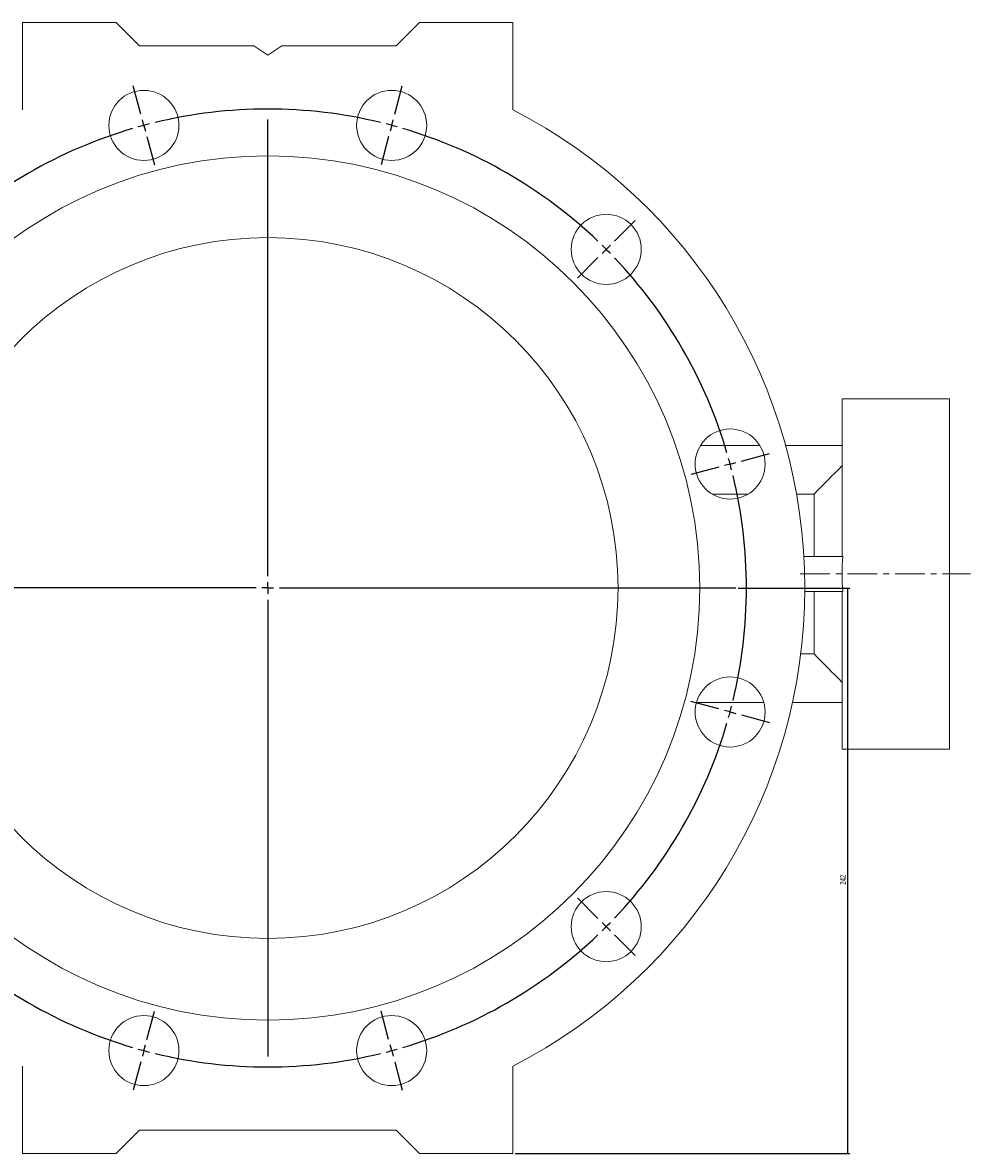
# Model space of a CAD drawing. Header units: millimetres. Extents: x -179 to 1076, y -276 to 773.
# Tile 4 of 5: x 223 to 628, y 219 to 703. Entities that reach past the tile are written whole.
import ezdxf

# ---------------------------------------------------------------- set-up
doc = ezdxf.new("R2010")
doc.units = ezdxf.units.MM
doc.linetypes.add('CENTERX2', pattern=[20.32, 12.7, -2.54, 2.54, -2.54])
doc.layers.add('FORMAT', color=7, linetype='Continuous')
doc.styles.add('SLDTEXTSTYLE0', font='TXT', dxfattribs={"width": 0.605})
doc.dimstyles.new('SLDDIMSTYLE0', dxfattribs={"dimtxt": 2.5, "dimasz": 2.5, "dimexe": 0, "dimexo": 0.0625, "dimtad": 1, "dimrnd": 1e-09, "dimzin": 12, "dimdsep": 46, "dimtxsty": 'SLDTEXTSTYLE0', "dimsah": 1, "dimcen": 0.09, "dimadec": 0, "dimazin": 3, "dimtfac": 1, "dimtofl": 0, "dimtmove": 0, "dimatfit": 3, "dimfxl": 0, "dimfrac": 2, "dimtolj": 1, "dimtzin": 12, "dimarcsym": 0})

# ---------------------------------------------------------------- blocks, each defined once
blk = doc.blocks.new('_D')
at = {"layer": 'FORMAT', "color": 7}
for p, q in [((529.05, 461.22), (576.82, 461.22)), ((575.82, 461.22), (575.82, 219.22)), ((433.54, 219.22), (576.82, 219.22))]:
    blk.add_line(p, q, dxfattribs=at)
for points in [[(575.82, 461.22), (575.51, 458.72), (576.13, 458.72)], [(575.82, 219.22), (576.13, 221.72), (575.51, 221.72)]]:
    blk.add_solid(points, dxfattribs=at)
at = {"layer": 'FORMAT', "color": 7, "insert": (572.6, 334.25, -75.4), "char_height": 2.5, "attachment_point": 1, "rotation": 90, "style": 'SLDTEXTSTYLE0'}
blk.add_mtext('242', dxfattribs=at)
blk = doc.blocks.new('SW_CENTERMARKSYMBOL_0')
at = {"layer": 'FORMAT', "color": 0}
for p, q in [((-1.29, 4.83), (-4.53, 16.9)), ((107.41, 4.83), (110.65, 16.9)), ((0, 0), (-0.65, 2.41)), ((0, 0), (0.65, -2.41)), ((53.06, -193.01), (53.06, 2.5)), ((106.12, 0), (105.47, -2.41)), ((106.12, 0), (106.76, 2.41)), ((1.29, -4.83), (4.53, -16.9)), ((104.82, -4.83), (101.59, -16.9)), ((-95.43, -49.52), (-104.27, -40.68)), ((201.55, -49.52), (210.39, -40.68)), ((-91.9, -53.06), (-93.67, -51.29)), ((-91.9, -53.06), (-90.13, -54.83)), ((198.01, -53.06), (196.25, -54.83)), ((198.01, -53.06), (199.78, -51.29)), ((-88.36, -56.59), (-79.52, -65.43)), ((194.48, -56.59), (185.64, -65.43)), ((-149.79, -143.66), (-161.86, -140.43)), ((-144.96, -144.96), (-147.37, -144.31)), ((-144.96, -144.96), (-142.54, -145.6)), ((251.07, -144.96), (248.66, -145.6)), ((251.07, -144.96), (253.49, -144.31)), ((255.9, -143.66), (267.98, -140.43)), ((-140.13, -146.25), (-128.05, -149.49)), ((246.24, -146.25), (234.17, -149.49)), ((48.06, -198.01), (-147.46, -198.01)), ((53.06, -198.01), (50.56, -198.01)), ((53.06, -198.01), (53.06, -195.51)), ((53.06, -198.01), (53.06, -200.51)), ((53.06, -198.01), (55.56, -198.01)), ((58.06, -198.01), (253.57, -198.01)), ((53.06, -203.01), (53.06, -398.53)), ((-140.13, -249.78), (-128.05, -246.54)), ((246.24, -249.78), (234.17, -246.54)), ((-144.96, -251.07), (-147.37, -251.72)), ((-144.96, -251.07), (-142.54, -250.43)), ((251.07, -251.07), (248.66, -250.43)), ((251.07, -251.07), (253.49, -251.72)), ((-149.79, -252.37), (-161.86, -255.6)), ((255.9, -252.37), (267.98, -255.6)), ((-88.36, -339.44), (-79.52, -330.6)), ((194.48, -339.44), (185.64, -330.6)), ((-91.9, -342.97), (-93.67, -344.74)), ((-91.9, -342.97), (-90.13, -341.2)), ((198.01, -342.97), (196.25, -341.2)), ((198.01, -342.97), (199.78, -344.74)), ((-95.43, -346.51), (-104.27, -355.35)), ((201.55, -346.51), (210.39, -355.35)), ((1.29, -391.2), (4.53, -379.13)), ((104.82, -391.2), (101.59, -379.13)), ((0, -396.03), (-0.65, -398.44)), ((0, -396.03), (0.65, -393.61)), ((106.12, -396.03), (105.47, -393.61)), ((106.12, -396.03), (106.76, -398.44)), ((-1.29, -400.86), (-4.53, -412.93)), ((107.41, -400.86), (110.65, -412.93))]:
    blk.add_line(p, q, dxfattribs=at)
for start, end in [(76.3975, 103.6025), (105, 105.6987), (104.3013, 105), (75, 75.6987), (74.3013, 75), (106.3975, 133.6025), (46.3975, 73.6025), (135, 135.6987), (134.3013, 135), (45, 45.6987), (44.3013, 45), (136.3975, 163.6025), (16.3975, 43.6025), (165, 165.6987), (164.3013, 165), (15, 15.6987), (14.3013, 15), (166.3975, 193.6025), (346.3975, 13.6025), (194.3013, 195), (195, 195.6987), (344.3013, 345), (345, 345.6987), (196.3975, 223.6025), (316.3975, 343.6025), (224.3013, 225), (225, 225.6987), (314.3013, 315), (315, 315.6987), (226.3975, 253.6025), (286.3975, 313.6025), (254.3013, 255), (255, 255.6987), (284.3013, 285), (285, 285.6987), (256.3975, 283.6025)]:
    blk.add_arc((53.06, -198.01), 205, start, end, dxfattribs=at)

msp = doc.modelspace()

# ---------------------------------------------------------------- linework, layer by layer
at = {"color": 7, "linetype": 'Continuous', "lineweight": 15}
for p, q in [((222.535, 703.224), (222.535, 665.857)), ((262.535, 703.224), (222.535, 703.224)), ((272.535, 693.224), (262.535, 703.224)), ((392.535, 703.224), (382.535, 693.224)), ((432.535, 703.224), (392.535, 703.224)), ((432.535, 665.857), (432.535, 703.224)), ((321.535, 693.224), (272.535, 693.224)), ((327.535, 689.224), (321.535, 693.224)), ((333.535, 693.224), (327.535, 689.224)), ((382.535, 693.224), (333.535, 693.224)), ((619.535, 542.224), (573.535, 542.224)), ((573.535, 474.724), (573.535, 542.224)), ((619.535, 542.224), (619.535, 392.224)), ((538.275, 522.224), (512.825, 522.224)), ((573.535, 522.224), (549.299, 522.224)), ((533.254, 501.411), (517.847, 501.411)), ((561.535, 501.411), (553.997, 501.411)), ((561.535, 474.724), (561.535, 501.411)), ((557.139, 474.724), (573.747, 474.724)), ((557.531, 459.724), (573.747, 459.724)), ((561.535, 433.037), (561.535, 459.724)), ((573.535, 392.224), (573.535, 459.724)), ((555.802, 433.037), (561.535, 433.037)), ((539.991, 412.224), (511.11, 412.224)), ((573.535, 412.224), (552.255, 412.224)), ((573.535, 392.224), (619.535, 392.224)), ((222.535, 219.224), (222.535, 256.59)), ((432.535, 256.59), (432.535, 219.224)), ((272.535, 229.224), (262.535, 219.224)), ((382.535, 229.224), (272.535, 229.224)), ((392.535, 219.224), (382.535, 229.224)), ((262.535, 219.224), (222.535, 219.224)), ((432.535, 219.224), (392.535, 219.224))]:
    msp.add_line(p, q, dxfattribs=at)
for centre, radius in [((274.478, 659.238), 15), ((380.593, 659.238), 15), ((327.535, 461.224), 185), ((472.492, 606.181), 15), ((327.535, 461.224), 150), ((525.55, 514.282), 15), ((525.55, 408.166), 15), ((472.492, 316.267), 15), ((274.478, 263.209), 15), ((380.593, 263.209), 15)]:
    msp.add_circle(centre, radius, dxfattribs=at)
msp.add_arc((327.535, 461.224), 230, 297.16289, 62.83711, dxfattribs=at)
msp.add_ellipse((615.789, 467.224), major_axis=(0, 75), ratio=0.5633803, start_param=1.4706289, end_param=1.6709637, dxfattribs=at)
for points in [[(573.535, 513.621), (569.526, 509.56), (565.523, 505.493), (561.535, 501.411)], [(561.535, 433.037), (565.523, 428.954), (569.526, 424.887), (573.535, 420.826)]]:
    msp.add_open_spline(points, degree=3, dxfattribs=at)
at = {"layer": 'FORMAT', "color": 7, "linetype": 'CENTERX2', "lineweight": 0}
msp.add_line((555.553, 467.224), (628.443, 467.224), dxfattribs=at)

# ---------------------------------------------------------------- block references
at = {"layer": 'FORMAT', "color": 7}
msp.add_blockref('SW_CENTERMARKSYMBOL_0', (274.478, 659.238), dxfattribs=at)

# ---------------------------------------------------------------- dimensions: what is measured, and where the dimension line sits
dim = msp.add_linear_dim(base=(575.819, 219.224), p1=(528.05, 461.224), p2=(432.535, 219.224), angle=90, dimstyle='SLDDIMSTYLE0', dxfattribs=at)
dim.commit()
dim.dimension.update_dxf_attribs({"geometry": '_D', "text_midpoint": (575.819, 338.26), "dimtype": 160})

doc.saveas('drawing.dxf')
